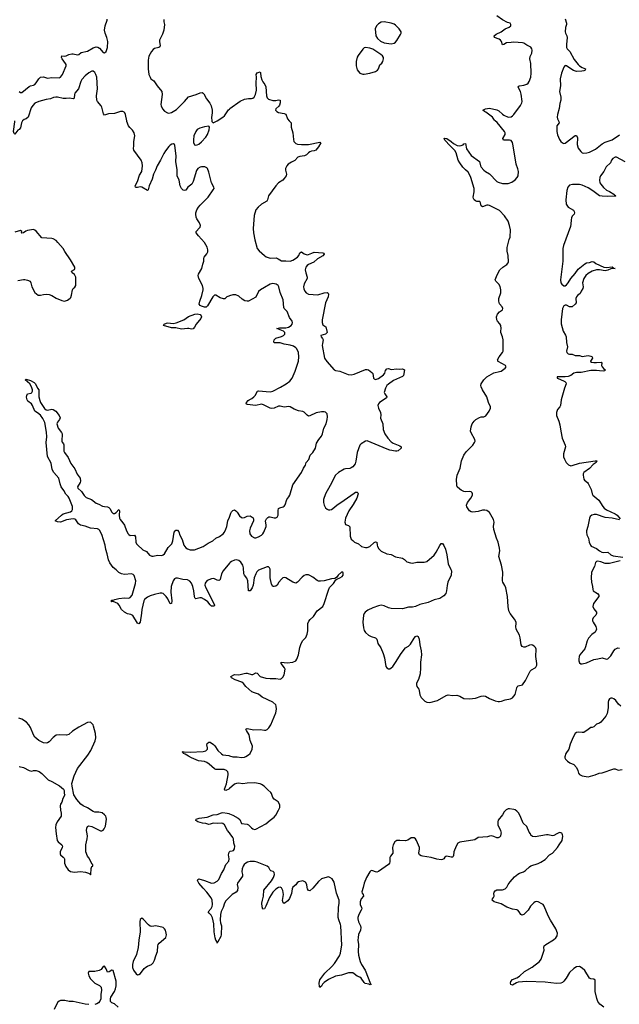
# Model space of a CAD drawing. Header units: inches. Extents: x 1246200 to 1417275, y 606399 to 671266.
# Tile 53 of 63: x 1387058 to 1395469, y 617612 to 631418. Entities that reach past the tile are written whole.
import ezdxf

# ---------------------------------------------------------------- set-up
doc = ezdxf.new("R2010")
doc.units = ezdxf.units.IN
doc.header["$MEASUREMENT"] = 0
for name, color, linetype in [('B3681', 7, 'Continuous'), ('B3682', 7, 'Continuous'), ('B3683', 7, 'Continuous'), ('B3691', 7, 'Continuous'), ('B3692', 7, 'Continuous'), ('B3693', 7, 'Continuous')]:
    doc.layers.add(name, color=color, linetype=linetype)

msp = doc.modelspace()

# ---------------------------------------------------------------- linework, layer by layer
at = {"layer": 'B3681', "color": 6}
for points, elevation in [([(1387572, 620000), (1387585, 619910), (1387596, 619890), (1387650, 619850), (1387660, 619830), (1387656, 619810), (1387627, 619750), (1387624, 619724), (1387629, 619709), (1387670, 619677), (1387681, 619661), (1387686, 619650), (1387685, 619590), (1387705, 619545), (1387736, 619496), (1387770, 619476), (1387826, 619466), (1387910, 619472), (1387983, 619463), (1388025, 619450), (1388040, 619440), (1388050, 619425), (1388054, 619430), (1388062, 619518), (1388070, 619542), (1388086, 619550), (1388086, 619570), (1388075, 619575), (1388030, 619665), (1388011, 619691), (1387988, 619750), (1387985, 619850), (1388005, 619930), (1388008, 619968), (1388003, 620000)], 800), ([(1390000, 619112), (1389950, 619062), (1389930, 619030), (1389912, 618970), (1389885, 618915), (1389877, 618870), (1389871, 618790), (1389874, 618754), (1389887, 618710), (1389884, 618590), (1389878, 618562), (1389836, 618490), (1389830, 618468), (1389826, 618486), (1389810, 618509), (1389802, 618542), (1389787, 618630), (1389780, 618740), (1389762, 618822), (1389744, 618864), (1389714, 618890), (1389702, 618910), (1389745, 618955), (1389758, 618982), (1389763, 619010), (1389757, 619070), (1389743, 619103), (1389684, 619184), (1389630, 619239), (1389572, 619310), (1389553, 619350), (1389557, 619363), (1389570, 619369), (1389650, 619348), (1389750, 619309), (1389787, 619313), (1389830, 619338), (1389850, 619363), (1389890, 619444), (1389924, 619496), (1389939, 619550), (1389950, 619570), (1389990, 619619), (1389997, 619650), (1389989, 619710), (1389995, 619745), (1390000, 619749)], 700), ([(1388439, 617570), (1388390, 617618), (1388350, 617633), (1388330, 617650), (1388330, 617690), (1388338, 617710), (1388388, 617790), (1388403, 617830), (1388411, 617871), (1388410, 617938), (1388370, 618084), (1388350, 618089), (1388313, 618067), (1388290, 618063), (1388273, 618110), (1388250, 618147), (1388230, 618140), (1388200, 618100), (1388175, 618085), (1388110, 618074), (1388029, 618071), (1388017, 618050), (1388028, 618010), (1388050, 617970), (1388110, 617909), (1388176, 617876), (1388199, 617850), (1388205, 617810), (1388197, 617750), (1388196, 617690), (1388184, 617656), (1388166, 617634), (1388142, 617619), (1388110, 617610)], 800), ([(1388030, 617609), (1387976, 617616), (1387810, 617652), (1387750, 617651), (1387690, 617664), (1387630, 617663), (1387610, 617656), (1387590, 617636), (1387542, 617538)], 800)]:
    msp.add_lwpolyline(points, dxfattribs=dict(at, elevation=elevation))
at = {"layer": 'B3681', "color": 6, "elevation": 800}
msp.add_lwpolyline([(1388770, 618819), (1388750, 618802), (1388742, 618770), (1388748, 618630), (1388730, 618510), (1388721, 618410), (1388695, 618310), (1388650, 618210), (1388640, 618170), (1388642, 618130), (1388655, 618090), (1388690, 618037), (1388710, 618027), (1388730, 618030), (1388754, 618046), (1388806, 618114), (1388827, 618133), (1388850, 618148), (1388908, 618172), (1388929, 618191), (1388950, 618230), (1388966, 618290), (1388993, 618350), (1388994, 618430), (1389001, 618450), (1389015, 618470), (1389106, 618550), (1389116, 618584), (1389114, 618610), (1389102, 618650), (1389090, 618671), (1389070, 618687), (1388970, 618711), (1388910, 618701), (1388890, 618707), (1388866, 618726), (1388790, 618806)], close=True, dxfattribs=at)
at = {"layer": 'B3682', "color": 6}
for points, elevation in [([(1387099, 630000), (1387082, 629970), (1387070, 629903), (1387050, 629880), (1387030, 629869), (1386990, 629813), (1386982, 629822), (1386973, 629850), (1386992, 629988), (1386989, 630000)], 700), ([(1390000, 627544), (1389990, 627541), (1389963, 627530), (1389934, 627506), (1389916, 627504), (1389870, 627516), (1389810, 627555), (1389790, 627554), (1389767, 627533), (1389694, 627406), (1389672, 627388), (1389650, 627386), (1389610, 627400), (1389590, 627410), (1389577, 627430), (1389583, 627470), (1389615, 627550), (1389633, 627630), (1389634, 627650), (1389622, 627690), (1389569, 627790), (1389562, 627830), (1389568, 627852), (1389614, 627930), (1389627, 627990), (1389642, 628030), (1389639, 628070), (1389644, 628090), (1389684, 628136), (1389695, 628165), (1389699, 628190), (1389688, 628230), (1389650, 628294), (1389565, 628385), (1389534, 628430), (1389532, 628450), (1389582, 628498), (1389590, 628510), (1389593, 628530), (1389580, 628570), (1389544, 628624), (1389533, 628650), (1389529, 628689), (1389531, 628710), (1389542, 628750), (1389566, 628790), (1389590, 628819), (1389666, 628890), (1389703, 628930), (1389774, 629030), (1389784, 629050), (1389783, 629070), (1389747, 629130), (1389710, 629280), (1389691, 629331), (1389681, 629341), (1389654, 629354), (1389610, 629357), (1389590, 629352), (1389555, 629330), (1389537, 629303), (1389493, 629147), (1389474, 629110), (1389417, 629070), (1389390, 629029), (1389370, 629021), (1389350, 629028), (1389330, 629049), (1389310, 629090), (1389293, 629170), (1389268, 629230), (1389267, 629313), (1389250, 629430), (1389251, 629510), (1389234, 629654), (1389228, 629668), (1389216, 629676), (1389194, 629674), (1389170, 629660), (1389150, 629640), (1389102, 629578), (1389079, 629541), (1389034, 629450), (1388987, 629370), (1388965, 629310), (1388936, 629250), (1388916, 629184), (1388873, 629087), (1388860, 629030), (1388850, 629024), (1388770, 629068), (1388750, 629073), (1388710, 629063), (1388690, 629064), (1388683, 629070), (1388679, 629090), (1388712, 629148), (1388741, 629239), (1388771, 629290), (1388781, 629370), (1388776, 629410), (1388760, 629450), (1388660, 629590), (1388655, 629610), (1388661, 629650), (1388659, 629710), (1388672, 629790), (1388666, 629830), (1388641, 629870), (1388604, 629904), (1388583, 629930), (1388561, 629990), (1388559, 630000)], 700), ([(1389752, 630000), (1389752, 629992), (1389770, 629973), (1389790, 629979), (1389826, 630000)], 700), ([(1387030, 627760), (1387110, 627776), (1387130, 627776), (1387170, 627766), (1387204, 627750), (1387215, 627730), (1387230, 627670), (1387270, 627591), (1387317, 627557), (1387330, 627553), (1387350, 627554), (1387390, 627565), (1387429, 627569), (1387470, 627565), (1387511, 627551), (1387570, 627513), (1387650, 627482), (1387687, 627473), (1387730, 627487), (1387767, 627513), (1387776, 627524), (1387787, 627553), (1387799, 627630), (1387810, 627650), (1387832, 627668), (1387847, 627693), (1387846, 627810), (1387826, 627846), (1387796, 627870), (1387783, 627890), (1387825, 627915), (1387834, 627930), (1387830, 627950), (1387773, 628053), (1387690, 628166), (1387666, 628210), (1387595, 628295), (1387570, 628320), (1387530, 628345), (1387510, 628352), (1387370, 628361), (1387290, 628454), (1387270, 628469), (1387250, 628475), (1387170, 628464), (1387146, 628454), (1387110, 628430), (1387090, 628425), (1387085, 628430), (1387087, 628450), (1387070, 628464), (1386990, 628440)], 800), ([(1390000, 623796), (1389914, 623690), (1389890, 623650), (1389872, 623568), (1389863, 623557), (1389850, 623553), (1389830, 623558), (1389790, 623578), (1389770, 623581), (1389750, 623577), (1389690, 623553), (1389670, 623533), (1389662, 623518), (1389657, 623490), (1389668, 623450), (1389750, 623297), (1389789, 623210), (1389785, 623195), (1389750, 623196), (1389730, 623213), (1389697, 623257), (1389651, 623290), (1389610, 623310), (1389587, 623313), (1389530, 623298), (1389515, 623310), (1389509, 623329), (1389503, 623410), (1389488, 623470), (1389470, 623516), (1389446, 623546), (1389410, 623563), (1389349, 623569), (1389272, 623588), (1389250, 623586), (1389230, 623576), (1389209, 623550), (1389183, 623470), (1389177, 623390), (1389191, 623270), (1389186, 623234), (1389170, 623226), (1389137, 623297), (1389112, 623332), (1389070, 623370), (1389050, 623376), (1389030, 623376), (1388950, 623358), (1388890, 623339), (1388850, 623320), (1388811, 623290), (1388800, 623270), (1388770, 623150), (1388766, 623094), (1388746, 622970), (1388730, 622946), (1388710, 622954), (1388644, 623064), (1388618, 623078), (1388570, 623088), (1388530, 623109), (1388487, 623150), (1388455, 623210), (1388434, 623234), (1388370, 623260), (1388350, 623253), (1388335, 623270), (1388350, 623279), (1388370, 623279), (1388394, 623290), (1388450, 623302), (1388530, 623312), (1388590, 623307), (1388610, 623317), (1388634, 623350), (1388682, 623510), (1388689, 623550), (1388665, 623625), (1388650, 623640), (1388626, 623646), (1388530, 623639), (1388486, 623646), (1388450, 623665), (1388410, 623706), (1388370, 623736), (1388324, 623804), (1388304, 623844), (1388287, 623930), (1388268, 623988), (1388258, 624050), (1388210, 624201), (1388180, 624260), (1388170, 624271), (1388150, 624279), (1388050, 624288), (1387977, 624317), (1387909, 624329), (1387881, 624350), (1387845, 624405), (1387830, 624415), (1387810, 624420), (1387714, 624406), (1387630, 624374), (1387590, 624378), (1387554, 624390), (1387644, 624470), (1387670, 624487), (1387770, 624519), (1387789, 624530), (1387799, 624550), (1387799, 624590), (1387751, 624711), (1387740, 624730), (1387707, 624767), (1387678, 624818), (1387642, 624870), (1387626, 624910), (1387605, 624990), (1387539, 625070), (1387516, 625110), (1387498, 625198), (1387450, 625293), (1387431, 625490), (1387437, 625570), (1387436, 625636), (1387409, 625769), (1387384, 625824), (1387350, 625873), (1387310, 625907), (1387270, 625929), (1387238, 626010), (1387226, 626030), (1387174, 626070), (1387162, 626090), (1387154, 626126), (1387157, 626150), (1387170, 626170), (1387217, 626183), (1387230, 626191), (1387236, 626210), (1387236, 626230), (1387222, 626270), (1387200, 626310), (1387133, 626370), (1387150, 626376), (1387210, 626360), (1387263, 626330), (1387282, 626310), (1387308, 626250), (1387328, 626228), (1387329, 626130), (1387340, 626080), (1387352, 626050), (1387406, 625966), (1387430, 625949), (1387450, 625944), (1387510, 625956), (1387530, 625953), (1387564, 625930), (1387614, 625870), (1387624, 625836), (1387619, 625810), (1387587, 625773), (1387579, 625750), (1387600, 625690), (1387645, 625630), (1387653, 625610), (1387648, 625510), (1387654, 625494), (1387675, 625470), (1387679, 625459), (1387678, 625370), (1387685, 625350), (1387740, 625280), (1387775, 625195), (1387830, 625120), (1387865, 625045), (1387908, 624988), (1387912, 624948), (1387906, 624930), (1387868, 624870), (1387872, 624850), (1387924, 624804), (1387964, 624744), (1387990, 624718), (1388064, 624690), (1388130, 624637), (1388170, 624627), (1388218, 624598), (1388250, 624590), (1388290, 624588), (1388310, 624580), (1388324, 624564), (1388350, 624514), (1388370, 624496), (1388390, 624496), (1388411, 624509), (1388451, 624551), (1388458, 624530), (1388453, 624470), (1388457, 624430), (1388468, 624408), (1388505, 624365), (1388527, 624330), (1388558, 624250), (1388581, 624210), (1388590, 624198), (1388610, 624187), (1388670, 624190), (1388685, 624165), (1388689, 624090), (1388697, 624070), (1388710, 624054), (1388785, 623985), (1388839, 623959), (1388878, 623910), (1388910, 623894), (1388930, 623894), (1388990, 623909), (1389050, 623906), (1389070, 623913), (1389090, 623930), (1389141, 624019), (1389191, 624070), (1389205, 624110), (1389226, 624230), (1389250, 624261), (1389270, 624259), (1389290, 624235), (1389306, 624190), (1389337, 624130), (1389363, 624050), (1389390, 624012), (1389410, 623997), (1389450, 623984), (1389510, 623985), (1389632, 624030), (1389702, 624078), (1389768, 624112), (1389810, 624149), (1389863, 624170), (1389912, 624210), (1389930, 624234), (1389950, 624273), (1389963, 624310), (1389980, 624390), (1390000, 624442)], 700), ([(1388003, 620000), (1387996, 620050), (1387999, 620081), (1388010, 620103), (1388030, 620113), (1388070, 620104), (1388190, 620045), (1388210, 620044), (1388228, 620052), (1388245, 620070), (1388264, 620110), (1388277, 620210), (1388273, 620230), (1388266, 620250), (1388250, 620269), (1388215, 620295), (1388170, 620308), (1388110, 620307), (1388090, 620314), (1388010, 620366), (1387950, 620394), (1387918, 620418), (1387862, 620482), (1387819, 620550), (1387794, 620670), (1387792, 620708), (1387823, 620817), (1387870, 620916), (1388014, 621106), (1388054, 621170), (1388115, 621305), (1388124, 621350), (1388122, 621410), (1388094, 621514), (1388087, 621530), (1388050, 621567), (1388010, 621564), (1387890, 621500), (1387800, 621440), (1387746, 621394), (1387714, 621386), (1387610, 621391), (1387570, 621384), (1387530, 621354), (1387470, 621294), (1387450, 621280), (1387430, 621274), (1387390, 621279), (1387327, 621310), (1387270, 621358), (1387250, 621390), (1387210, 621493), (1387187, 621530), (1387152, 621570), (1387090, 621610), (1387045, 621625)], 800), ([(1390000, 620637), (1389990, 620628), (1389951, 620611), (1389936, 620616), (1389933, 620630), (1389958, 620702), (1389983, 620830), (1389983, 620850), (1389977, 620870), (1389961, 620890), (1389925, 620905), (1389810, 620906), (1389790, 620912), (1389718, 620978), (1389682, 621002), (1389650, 621015), (1389568, 621028), (1389468, 621070), (1389426, 621090), (1389381, 621121), (1389356, 621130), (1389347, 621147), (1389339, 621150), (1389367, 621153), (1389449, 621149), (1389630, 621158), (1389670, 621166), (1389692, 621190), (1389693, 621210), (1389683, 621250), (1389687, 621270), (1389710, 621288), (1389730, 621286), (1389776, 621256), (1389796, 621236), (1389838, 621170), (1389890, 621122), (1389910, 621110), (1389990, 621099), (1390000, 621096)], 700), ([(1387050, 620948), (1387110, 620930), (1387190, 620888), (1387230, 620882), (1387250, 620892), (1387289, 620891), (1387330, 620876), (1387371, 620850), (1387460, 620760), (1387510, 620736), (1387615, 620675), (1387671, 620630), (1387681, 620610), (1387682, 620570), (1387691, 620550), (1387663, 620497), (1387650, 620448), (1387630, 620418), (1387625, 620395), (1387630, 620332), (1387640, 620290), (1387638, 620250), (1387585, 620170), (1387567, 620130), (1387559, 620090), (1387572, 620000)], 800), ([(1390000, 620016), (1389975, 620050), (1389930, 620130), (1389910, 620147), (1389890, 620151), (1389827, 620147), (1389770, 620154), (1389730, 620137), (1389710, 620134), (1389670, 620145), (1389624, 620150), (1389557, 620170), (1389529, 620190), (1389533, 620210), (1389578, 620222), (1389690, 620236), (1389770, 620267), (1389830, 620273), (1389890, 620297), (1389910, 620299), (1389970, 620290), (1389990, 620287), (1390000, 620283)], 700)]:
    msp.add_lwpolyline(points, dxfattribs=dict(at, elevation=elevation))
at = {"layer": 'B3682', "color": 6, "elevation": 700}
for points in [[(1389710, 629926), (1389650, 629917), (1389584, 629896), (1389550, 629876), (1389528, 629850), (1389503, 629790), (1389495, 629735), (1389495, 629695), (1389510, 629665), (1389530, 629659), (1389550, 629664), (1389570, 629673), (1389610, 629704), (1389670, 629770), (1389692, 629810), (1389715, 629875), (1389721, 629910)], [(1389470, 627078), (1389430, 627090), (1389410, 627090), (1389330, 627078), (1389250, 627095), (1389190, 627098), (1389074, 627130), (1389085, 627150), (1389116, 627164), (1389134, 627166), (1389210, 627157), (1389254, 627166), (1389360, 627210), (1389425, 627255), (1389513, 627287), (1389550, 627293), (1389590, 627283), (1389606, 627266), (1389608, 627250), (1389599, 627230), (1389534, 627150), (1389510, 627106), (1389490, 627085)]]:
    msp.add_lwpolyline(points, close=True, dxfattribs=at)
at = {"layer": 'B3683', "color": 6, "elevation": 700}
for points in [[(1387051, 630411), (1387070, 630396), (1387090, 630399), (1387190, 630483), (1387210, 630492), (1387250, 630499), (1387270, 630511), (1387290, 630531), (1387325, 630590), (1387350, 630610), (1387390, 630615), (1387450, 630596), (1387511, 630609), (1387610, 630602), (1387630, 630613), (1387659, 630650), (1387708, 630770), (1387709, 630790), (1387703, 630803), (1387655, 630870), (1387646, 630890), (1387650, 630910), (1387688, 630908), (1387710, 630912), (1387749, 630931), (1387790, 630941), (1387810, 630941), (1387870, 630927), (1387887, 630930), (1387921, 630959), (1388010, 630978), (1388090, 631022), (1388130, 631037), (1388154, 631034), (1388180, 631020), (1388230, 630958), (1388250, 630952), (1388271, 630970), (1388290, 631028), (1388293, 631110), (1388282, 631170), (1388255, 631230), (1388250, 631270), (1388257, 631330), (1388284, 631410), (1388286, 631426)], [(1389078, 631422), (1389081, 631390), (1389091, 631350), (1389080, 631270), (1389063, 631217), (1389020, 631130), (1389018, 631110), (1389027, 631050), (1389022, 631038), (1389010, 631026), (1388950, 631013), (1388930, 631000), (1388905, 630970), (1388870, 630907), (1388862, 630850), (1388860, 630730), (1388871, 630651), (1388887, 630610), (1388899, 630590), (1388941, 630561), (1388986, 630490), (1389053, 630413), (1389057, 630370), (1389038, 630230), (1389042, 630210), (1389062, 630170), (1389090, 630136), (1389130, 630112), (1389150, 630106), (1389190, 630115), (1389259, 630161), (1389370, 630271), (1389426, 630334), (1389532, 630368), (1389590, 630393), (1389616, 630396), (1389630, 630390), (1389639, 630379), (1389678, 630310), (1389726, 630246), (1389745, 630210), (1389760, 630150), (1389759, 630110), (1389748, 630048), (1389752, 630000)], [(1388559, 630000), (1388541, 630090), (1388532, 630112), (1388522, 630122), (1388507, 630130), (1388470, 630130), (1388390, 630101), (1388304, 630096), (1388250, 630080), (1388236, 630096), (1388210, 630190), (1388200, 630210), (1388150, 630270), (1388141, 630290), (1388135, 630350), (1388148, 630450), (1388139, 630610), (1388126, 630650), (1388110, 630677), (1388090, 630696), (1388070, 630696), (1388027, 630673), (1387976, 630630), (1387930, 630579), (1387915, 630550), (1387885, 630450), (1387833, 630387), (1387826, 630370), (1387821, 630319), (1387813, 630307), (1387750, 630316), (1387710, 630312), (1387670, 630315), (1387590, 630333), (1387567, 630333), (1387534, 630326), (1387490, 630307), (1387430, 630298), (1387328, 630270), (1387270, 630246), (1387243, 630217), (1387220, 630180), (1387176, 630050), (1387151, 630030), (1387122, 630018), (1387099, 630001), (1387099, 630000)], [(1389826, 630000), (1389910, 630049), (1389932, 630070), (1389988, 630152), (1390000, 630165)]]:
    msp.add_lwpolyline(points, dxfattribs=at)
at = {"layer": 'B3691', "color": 6, "elevation": 700}
for points in [[(1393808, 620000), (1393802, 619970), (1393790, 619955), (1393770, 619944), (1393750, 619944), (1393710, 619967), (1393670, 619974), (1393649, 619971), (1393621, 619959), (1393491, 619949), (1393443, 619917), (1393230, 619885), (1393204, 619870), (1393179, 619830), (1393150, 619750), (1393143, 619697), (1393137, 619683), (1393130, 619677), (1393110, 619674), (1393050, 619687), (1393036, 619684), (1393024, 619676), (1393007, 619650), (1392990, 619640), (1392970, 619639), (1392910, 619649), (1392830, 619670), (1392710, 619690), (1392690, 619695), (1392668, 619708), (1392659, 619730), (1392667, 619790), (1392665, 619810), (1392625, 619910), (1392611, 619931), (1392590, 619944), (1392570, 619948), (1392550, 619944), (1392505, 619915), (1392470, 619903), (1392390, 619910), (1392350, 619908), (1392322, 619890), (1392298, 619850), (1392288, 619810), (1392293, 619750), (1392291, 619730), (1392261, 619690), (1392252, 619670), (1392252, 619610), (1392246, 619590), (1392231, 619570), (1392090, 619474), (1392070, 619466), (1392050, 619467), (1392010, 619483), (1391990, 619486), (1391970, 619471), (1391923, 619390), (1391888, 619310), (1391878, 619250), (1391859, 619190), (1391862, 619170), (1391875, 619150), (1391879, 619130), (1391848, 619090), (1391835, 619050), (1391836, 619010), (1391852, 618970), (1391856, 618950), (1391850, 618930), (1391816, 618870), (1391802, 618830), (1391800, 618810), (1391809, 618770), (1391841, 618710), (1391845, 618690), (1391837, 618650), (1391812, 618590), (1391805, 618550), (1391803, 618510), (1391809, 618450), (1391804, 618350), (1391810, 618302), (1391834, 618210), (1391854, 618170), (1391906, 618090), (1391979, 617899), (1391990, 617889), (1391975, 617885), (1391956, 617896), (1391905, 617905), (1391890, 617917), (1391850, 617977), (1391830, 617991), (1391790, 618004), (1391750, 618041), (1391730, 618053), (1391670, 618053), (1391570, 618022), (1391490, 618007), (1391390, 617958), (1391330, 617917), (1391306, 617894), (1391290, 617864), (1391273, 617850), (1391269, 617849), (1391262, 617862), (1391259, 617910), (1391270, 617957), (1391338, 618050), (1391436, 618144), (1391474, 618186), (1391542, 618290), (1391560, 618330), (1391567, 618390), (1391579, 618441), (1391564, 618710), (1391560, 618730), (1391534, 618794), (1391527, 618830), (1391531, 618970), (1391541, 619030), (1391539, 619070), (1391500, 619170), (1391470, 619324), (1391440, 619370), (1391410, 619392), (1391390, 619397), (1391370, 619395), (1391290, 619373), (1391250, 619335), (1391170, 619242), (1391130, 619205), (1391110, 619209), (1391097, 619230), (1391090, 619250), (1391085, 619290), (1391065, 619325), (1391030, 619341), (1390968, 619330), (1390950, 619315), (1390930, 619286), (1390890, 619255), (1390880, 619230), (1390873, 619167), (1390843, 619097), (1390818, 619062), (1390770, 619025), (1390753, 619033), (1390746, 619066), (1390757, 619150), (1390749, 619209), (1390730, 619247), (1390710, 619254), (1390690, 619249), (1390650, 619226), (1390610, 619184), (1390564, 619110), (1390510, 618986), (1390490, 618951), (1390470, 618944), (1390458, 618978), (1390457, 619030), (1390462, 619070), (1390478, 619130), (1390483, 619210), (1390590, 619345), (1390617, 619390), (1390632, 619430), (1390630, 619462), (1390614, 619474), (1390583, 619483), (1390573, 619493), (1390553, 619530), (1390530, 619550), (1390390, 619606), (1390350, 619612), (1390290, 619612), (1390255, 619605), (1390230, 619593), (1390207, 619573), (1390191, 619550), (1390177, 619510), (1390174, 619470), (1390183, 619430), (1390182, 619410), (1390113, 619310), (1390111, 619290), (1390120, 619250), (1390114, 619206), (1390095, 619185), (1390038, 619150), (1390000, 619112)], [(1390000, 619749), (1390010, 619758), (1390038, 619762), (1390056, 619770), (1390071, 619790), (1390075, 619830), (1390061, 619870), (1390057, 619930), (1390049, 619950), (1390012, 620000)], [(1395250, 617570), (1395195, 617615), (1395170, 617650), (1395154, 617694), (1395131, 617790), (1395130, 617950), (1395110, 617965), (1395070, 617968), (1395050, 617977), (1394985, 618085), (1394950, 618120), (1394910, 618144), (1394870, 618139), (1394830, 618114), (1394770, 618056), (1394722, 617978), (1394690, 617936), (1394670, 617917), (1394650, 617909), (1394590, 617905), (1394430, 617922), (1394170, 617930), (1394050, 617920), (1394027, 617913), (1393970, 617881), (1393949, 617889), (1393943, 617910), (1393947, 617930), (1393970, 617959), (1394030, 617981), (1394070, 618004), (1394139, 618070), (1394247, 618133), (1394350, 618210), (1394373, 618247), (1394417, 618370), (1394410, 618410), (1394417, 618430), (1394440, 618450), (1394545, 618515), (1394578, 618542), (1394599, 618570), (1394604, 618610), (1394580, 618670), (1394503, 618790), (1394470, 618850), (1394415, 618990), (1394399, 619010), (1394382, 619022), (1394330, 619050), (1394310, 619054), (1394290, 619049), (1394270, 619036), (1394225, 618990), (1394190, 618933), (1394150, 618888), (1394130, 618870), (1394104, 618864), (1394089, 618870), (1394065, 618910), (1394046, 618930), (1394030, 618938), (1393970, 618945), (1393890, 618974), (1393810, 619021), (1393715, 619050), (1393687, 619070), (1393690, 619090), (1393706, 619110), (1393713, 619130), (1393711, 619170), (1393715, 619185), (1393730, 619203), (1393750, 619215), (1393830, 619219), (1393870, 619232), (1393890, 619253), (1393908, 619290), (1393937, 619330), (1394001, 619399), (1394044, 619436), (1394069, 619451), (1394124, 619470), (1394154, 619486), (1394210, 619541), (1394230, 619554), (1394330, 619585), (1394370, 619604), (1394430, 619643), (1394490, 619709), (1394530, 619730), (1394601, 619810), (1394624, 619850), (1394667, 619910), (1394676, 619970), (1394674, 619990), (1394667, 620000)], [(1394593, 620000), (1394550, 619977), (1394530, 619975), (1394470, 619988), (1394450, 619988), (1394290, 619958), (1394250, 619967), (1394230, 619985), (1394221, 620000)]]:
    msp.add_lwpolyline(points, dxfattribs=at)
at = {"layer": 'B3692', "color": 6, "elevation": 700}
for points in [[(1390840, 630000), (1390865, 629970), (1390865, 629910), (1390889, 629830), (1390897, 629737), (1390905, 629710), (1390916, 629696), (1390930, 629684), (1390953, 629673), (1391010, 629666), (1391110, 629669), (1391270, 629701), (1391278, 629698), (1391281, 629690), (1391250, 629635), (1391210, 629587), (1391190, 629577), (1391150, 629574), (1391130, 629566), (1391109, 629551), (1391079, 629521), (1391053, 629507), (1390990, 629499), (1390959, 629490), (1390917, 629443), (1390870, 629422), (1390823, 629390), (1390806, 629370), (1390789, 629330), (1390788, 629308), (1390799, 629250), (1390794, 629230), (1390769, 629190), (1390749, 629170), (1390689, 629131), (1390651, 629090), (1390547, 628950), (1390536, 628890), (1390526, 628874), (1390450, 628832), (1390403, 628790), (1390371, 628750), (1390349, 628671), (1390334, 628490), (1390339, 628430), (1390357, 628330), (1390388, 628210), (1390416, 628176), (1390490, 628110), (1390514, 628094), (1390570, 628076), (1390658, 628078), (1390686, 628066), (1390730, 628039), (1390750, 628035), (1390790, 628038), (1390850, 628034), (1390890, 628048), (1390954, 628090), (1390972, 628110), (1390990, 628147), (1391010, 628163), (1391050, 628133), (1391090, 628121), (1391110, 628124), (1391154, 628146), (1391190, 628157), (1391310, 628150), (1391323, 628143), (1391328, 628130), (1391310, 628109), (1391237, 628063), (1391183, 628017), (1391110, 627987), (1391090, 627972), (1391072, 627950), (1391062, 627910), (1391070, 627870), (1391090, 627810), (1391090, 627790), (1391050, 627716), (1391041, 627670), (1391045, 627645), (1391059, 627610), (1391075, 627590), (1391110, 627570), (1391241, 627559), (1391330, 627587), (1391370, 627592), (1391383, 627584), (1391389, 627570), (1391384, 627530), (1391350, 627450), (1391302, 627210), (1391299, 627170), (1391310, 627141), (1391352, 627112), (1391372, 627030), (1391350, 627010), (1391281, 626990), (1391286, 626970), (1391307, 626950), (1391315, 626930), (1391304, 626876), (1391303, 626850), (1391332, 626670), (1391365, 626625), (1391470, 626510), (1391490, 626501), (1391550, 626489), (1391664, 626444), (1391710, 626438), (1391750, 626447), (1391910, 626511), (1391930, 626514), (1391950, 626510), (1391999, 626470), (1392010, 626456), (1392023, 626390), (1392030, 626382), (1392050, 626374), (1392090, 626388), (1392162, 626438), (1392178, 626462), (1392190, 626498), (1392210, 626524), (1392230, 626526), (1392271, 626511), (1392350, 626521), (1392390, 626518), (1392430, 626521), (1392455, 626510), (1392443, 626430), (1392430, 626414), (1392302, 626358), (1392230, 626307), (1392210, 626287), (1392189, 626250), (1392172, 626190), (1392180, 626170), (1392207, 626130), (1392202, 626118), (1392198, 626110), (1392104, 626050), (1392089, 626030), (1392084, 626010), (1392091, 625970), (1392120, 625910), (1392123, 625877), (1392121, 625830), (1392153, 625750), (1392157, 625670), (1392179, 625610), (1392222, 625550), (1392270, 625498), (1392299, 625479), (1392390, 625444), (1392410, 625430), (1392409, 625410), (1392367, 625373), (1392350, 625366), (1392330, 625366), (1392250, 625383), (1392215, 625395), (1391930, 625512), (1391910, 625508), (1391848, 625472), (1391830, 625450), (1391792, 625350), (1391773, 625227), (1391763, 625190), (1391730, 625150), (1391710, 625134), (1391690, 625127), (1391630, 625122), (1391610, 625115), (1391530, 625067), (1391490, 625032), (1391414, 624886), (1391347, 624770), (1391319, 624690), (1391319, 624650), (1391330, 624613), (1391350, 624575), (1391370, 624556), (1391390, 624546), (1391410, 624543), (1391430, 624549), (1391450, 624563), (1391507, 624613), (1391610, 624680), (1391750, 624780), (1391770, 624791), (1391792, 624792), (1391802, 624782), (1391805, 624770), (1391787, 624710), (1391738, 624622), (1391674, 624530), (1391630, 624430), (1391620, 624370), (1391630, 624340), (1391670, 624326), (1391687, 624307), (1391695, 624175), (1391710, 624132), (1391730, 624113), (1391754, 624094), (1391810, 624070), (1391852, 624032), (1391910, 624017), (1391930, 624018), (1391970, 624033), (1392030, 624085), (1392050, 624095), (1392070, 624090), (1392072, 624050), (1392078, 624030), (1392098, 623998), (1392130, 623965), (1392210, 623927), (1392270, 623917), (1392330, 623888), (1392426, 623866), (1392456, 623850), (1392490, 623818), (1392540, 623800), (1392570, 623797), (1392630, 623811), (1392732, 623812), (1392770, 623819), (1392873, 623910), (1392902, 623950), (1392950, 624044), (1392970, 624071), (1392990, 624071), (1393010, 624046), (1393033, 623993), (1393052, 623912), (1393069, 623790), (1393108, 623710), (1393113, 623690), (1393112, 623630), (1393064, 623530), (1393054, 623486), (1393047, 623410), (1393035, 623370), (1393010, 623339), (1392950, 623304), (1392870, 623284), (1392790, 623246), (1392670, 623216), (1392610, 623189), (1392570, 623182), (1392510, 623182), (1392430, 623158), (1392270, 623160), (1392230, 623170), (1392170, 623198), (1392130, 623208), (1392090, 623200), (1392010, 623172), (1391941, 623139), (1391903, 623110), (1391888, 623090), (1391881, 623070), (1391873, 622970), (1391882, 622890), (1391892, 622852), (1391910, 622826), (1391950, 622788), (1391988, 622770), (1392050, 622752), (1392069, 622730), (1392084, 622670), (1392124, 622610), (1392158, 622530), (1392175, 622470), (1392195, 622350), (1392209, 622329), (1392230, 622317), (1392250, 622317), (1392270, 622328), (1392290, 622348), (1392330, 622403), (1392407, 622533), (1392470, 622609), (1392510, 622635), (1392538, 622662), (1392590, 622745), (1392610, 622769), (1392630, 622777), (1392648, 622768), (1392660, 622730), (1392670, 622650), (1392690, 622570), (1392694, 622514), (1392679, 622410), (1392681, 622330), (1392674, 622246), (1392654, 622166), (1392626, 622114), (1392622, 622090), (1392628, 622068), (1392655, 622030), (1392663, 622010), (1392673, 621950), (1392690, 621914), (1392743, 621863), (1392767, 621847), (1392810, 621845), (1392920, 621870), (1393039, 621941), (1393070, 621952), (1393130, 621943), (1393190, 621946), (1393230, 621932), (1393290, 621901), (1393370, 621895), (1393450, 621903), (1393530, 621933), (1393570, 621939), (1393594, 621934), (1393650, 621900), (1393730, 621868), (1393770, 621857), (1393790, 621857), (1393818, 621862), (1393870, 621881), (1393945, 621895), (1393973, 621907), (1394010, 621954), (1394030, 622050), (1394037, 622063), (1394050, 622076), (1394110, 622093), (1394153, 622150), (1394217, 622283), (1394238, 622302), (1394290, 622329), (1394299, 622341), (1394310, 622366), (1394313, 622390), (1394299, 622490), (1394302, 622590), (1394293, 622613), (1394274, 622634), (1394250, 622648), (1394232, 622652), (1394210, 622647), (1394150, 622618), (1394130, 622618), (1394107, 622630), (1394094, 622654), (1394080, 622750), (1394068, 622788), (1394024, 622870), (1394019, 622910), (1394023, 622950), (1394020, 622970), (1393998, 623010), (1393937, 623090), (1393920, 623130), (1393908, 623192), (1393900, 623330), (1393877, 623450), (1393865, 623485), (1393837, 623530), (1393831, 623550), (1393835, 623670), (1393815, 623770), (1393781, 623890), (1393791, 623970), (1393790, 624010), (1393772, 624090), (1393746, 624150), (1393707, 624270), (1393705, 624310), (1393715, 624370), (1393704, 624410), (1393646, 624506), (1393610, 624535), (1393582, 624542), (1393550, 624541), (1393490, 624523), (1393413, 624513), (1393390, 624517), (1393367, 624530), (1393330, 624589), (1393326, 624610), (1393338, 624650), (1393387, 624710), (1393409, 624749), (1393409, 624770), (1393405, 624785), (1393390, 624799), (1393370, 624804), (1393310, 624799), (1393290, 624804), (1393250, 624820), (1393230, 624833), (1393197, 624870), (1393190, 624889), (1393186, 624970), (1393194, 625030), (1393238, 625130), (1393254, 625230), (1393287, 625313), (1393320, 625360), (1393415, 625450), (1393440, 625490), (1393445, 625510), (1393442, 625530), (1393390, 625626), (1393384, 625650), (1393391, 625710), (1393406, 625750), (1393433, 625790), (1393458, 625810), (1393510, 625840), (1393530, 625847), (1393570, 625850), (1393595, 625865), (1393643, 625930), (1393661, 625970), (1393664, 625990), (1393636, 626050), (1393609, 626130), (1393548, 626228), (1393529, 626269), (1393528, 626290), (1393533, 626310), (1393570, 626370), (1393612, 626410), (1393710, 626468), (1393790, 626483), (1393810, 626490), (1393869, 626530), (1393883, 626550), (1393872, 626570), (1393770, 626625), (1393764, 626630), (1393763, 626643), (1393762, 626650), (1393783, 626690), (1393831, 626750), (1393841, 626770), (1393840, 626930), (1393832, 626970), (1393806, 627030), (1393805, 627050), (1393812, 627090), (1393807, 627130), (1393795, 627155), (1393761, 627190), (1393749, 627210), (1393747, 627250), (1393762, 627290), (1393790, 627320), (1393830, 627350), (1393834, 627370), (1393828, 627390), (1393790, 627435), (1393778, 627470), (1393779, 627510), (1393805, 627590), (1393805, 627630), (1393796, 627676), (1393780, 627710), (1393738, 627750), (1393730, 627770), (1393758, 627842), (1393793, 627910), (1393833, 627947), (1393890, 627986), (1393910, 628010), (1393915, 628025), (1393912, 628110), (1393898, 628170), (1393897, 628223), (1393924, 628336), (1393939, 628370), (1393942, 628470), (1393931, 628530), (1393910, 628595), (1393860, 628670), (1393790, 628743), (1393650, 628812), (1393630, 628817), (1393610, 628816), (1393550, 628794), (1393532, 628810), (1393524, 628850), (1393511, 628871), (1393470, 628868), (1393450, 628876), (1393435, 628890), (1393422, 628910), (1393420, 628930), (1393434, 629006), (1393433, 629050), (1393387, 629207), (1393370, 629249), (1393350, 629281), (1393310, 629311), (1393272, 629350), (1393231, 629410), (1393210, 629450), (1393180, 629550), (1393163, 629583), (1393096, 629650), (1393024, 629730), (1393012, 629750), (1393023, 629757), (1393050, 629750), (1393110, 629711), (1393142, 629682), (1393196, 629656), (1393230, 629650), (1393250, 629652), (1393277, 629663), (1393290, 629676), (1393310, 629680), (1393327, 629607), (1393393, 629513), (1393506, 629430), (1393522, 629370), (1393533, 629350), (1393568, 629310), (1393591, 629290), (1393650, 629256), (1393750, 629151), (1393770, 629138), (1393830, 629122), (1393910, 629121), (1393962, 629138), (1394010, 629172), (1394036, 629204), (1394049, 629230), (1394053, 629290), (1394047, 629327), (1394020, 629390), (1393981, 629650), (1393970, 629694), (1393950, 629722), (1393930, 629730), (1393844, 629730), (1393835, 629750), (1393870, 629810), (1393869, 629830), (1393857, 629850), (1393755, 629975), (1393729, 630000)], [(1394617, 630000), (1394623, 629990), (1394624, 629970), (1394594, 629930), (1394593, 629910), (1394595, 629850), (1394603, 629803), (1394630, 629738), (1394650, 629710), (1394670, 629689), (1394690, 629684), (1394710, 629687), (1394850, 629793), (1394870, 629795), (1394882, 629762), (1394878, 629670), (1394890, 629618), (1394928, 629568), (1394950, 629552), (1394970, 629548), (1395012, 629552), (1395050, 629562), (1395136, 629604), (1395230, 629679), (1395270, 629699), (1395370, 629733), (1395470, 629805)], [(1395550, 629425), (1395430, 629489), (1395410, 629490), (1395376, 629470), (1395360, 629450), (1395344, 629410), (1395286, 629354), (1395252, 629288), (1395205, 629230), (1395194, 629206), (1395189, 629170), (1395198, 629130), (1395208, 629110), (1395245, 629065), (1395288, 629028), (1395330, 629010), (1395393, 628970), (1395400, 628960), (1395418, 628950), (1395415, 628945), (1395310, 628937), (1395230, 628942), (1395190, 628949), (1395099, 629019), (1395030, 629062), (1394950, 629096), (1394910, 629105), (1394812, 629108), (1394770, 629097), (1394748, 629072), (1394735, 629025), (1394720, 628890), (1394725, 628830), (1394751, 628790), (1394825, 628745), (1394837, 628730), (1394840, 628710), (1394834, 628690), (1394810, 628664), (1394799, 628641), (1394793, 628610), (1394791, 628550), (1394784, 628516), (1394685, 628250), (1394679, 628210), (1394676, 628030), (1394646, 627770), (1394651, 627730), (1394661, 627710), (1394690, 627684), (1394710, 627684), (1394730, 627699), (1394754, 627730), (1394791, 627789), (1394850, 627861), (1394890, 627920), (1394984, 627996), (1395010, 628010), (1395050, 628015), (1395090, 628029), (1395110, 628022), (1395138, 627998), (1395250, 627947), (1395290, 627941), (1395371, 627951), (1395394, 627934), (1395410, 627930), (1395350, 627925), (1395310, 627905), (1395270, 627895), (1395190, 627909), (1395150, 627909), (1395089, 627891), (1395030, 627859), (1394998, 627830), (1394971, 627790), (1394955, 627730), (1394962, 627670), (1394956, 627650), (1394932, 627610), (1394921, 627579), (1394884, 627550), (1394868, 627530), (1394861, 627510), (1394863, 627450), (1394852, 627430), (1394810, 627394), (1394790, 627391), (1394770, 627394), (1394730, 627415), (1394710, 627416), (1394690, 627404), (1394674, 627370), (1394652, 627210), (1394652, 627152), (1394680, 627050), (1394714, 626994), (1394722, 626970), (1394728, 626890), (1394741, 626830), (1394730, 626770), (1394735, 626750), (1394753, 626733), (1394770, 626729), (1394810, 626729), (1394850, 626710), (1394910, 626708), (1394950, 626695), (1395030, 626709), (1395070, 626702), (1395089, 626690), (1395091, 626670), (1395063, 626630), (1395065, 626625), (1395077, 626617), (1395110, 626610), (1395150, 626609), (1395215, 626615), (1395223, 626603), (1395221, 626570), (1395229, 626549), (1395250, 626522), (1395270, 626510), (1395266, 626494), (1395249, 626491), (1395190, 626492), (1395150, 626499), (1395070, 626499), (1394933, 626473), (1394867, 626473), (1394830, 626461), (1394789, 626430), (1394750, 626416), (1394710, 626411), (1394598, 626410), (1394599, 626390), (1394637, 626377), (1394704, 626344), (1394717, 626330), (1394722, 626310), (1394698, 626250), (1394655, 626090), (1394646, 626010), (1394635, 625990), (1394602, 625950), (1394588, 625908), (1394590, 625870), (1394623, 625790), (1394637, 625737), (1394648, 625650), (1394669, 625550), (1394710, 625450), (1394712, 625428), (1394688, 625330), (1394687, 625290), (1394698, 625258), (1394724, 625210), (1394758, 625178), (1394790, 625163), (1394810, 625165), (1394910, 625198), (1395130, 625231), (1395154, 625230), (1395146, 625210), (1395101, 625179), (1395053, 625127), (1394972, 625070), (1394960, 625050), (1394960, 625030), (1394973, 624973), (1394981, 624961), (1395022, 624930), (1395034, 624914), (1395076, 624830), (1395088, 624770), (1395098, 624750), (1395180, 624680), (1395239, 624590), (1395257, 624570), (1395290, 624545), (1395410, 624490), (1395438, 624470), (1395481, 624421)], [(1390000, 624442), (1390022, 624498), (1390030, 624515), (1390050, 624538), (1390070, 624544), (1390090, 624532), (1390110, 624513), (1390143, 624463), (1390170, 624440), (1390190, 624434), (1390210, 624436), (1390250, 624456), (1390290, 624459), (1390331, 624431), (1390338, 624410), (1390336, 624390), (1390292, 624290), (1390284, 624250), (1390286, 624210), (1390310, 624177), (1390350, 624154), (1390370, 624151), (1390410, 624165), (1390450, 624191), (1390470, 624208), (1390485, 624230), (1390514, 624310), (1390516, 624330), (1390508, 624390), (1390520, 624420), (1390540, 624440), (1390554, 624446), (1390570, 624447), (1390630, 624433), (1390650, 624434), (1390670, 624443), (1390684, 624470), (1390683, 624537), (1390690, 624564), (1390707, 624573), (1390755, 624585), (1390770, 624598), (1390783, 624617), (1390805, 624690), (1390834, 624726), (1390847, 624753), (1390890, 624896), (1391011, 625070), (1391039, 625130), (1391067, 625170), (1391077, 625210), (1391112, 625250), (1391135, 625310), (1391170, 625347), (1391206, 625410), (1391222, 625478), (1391252, 625530), (1391290, 625579), (1391308, 625610), (1391326, 625690), (1391355, 625750), (1391370, 625810), (1391377, 625850), (1391372, 625890), (1391350, 625916), (1391330, 625921), (1391290, 625919), (1391216, 625904), (1391130, 625861), (1391110, 625859), (1391090, 625871), (1391050, 625916), (1391030, 625925), (1390970, 625934), (1390910, 625958), (1390850, 625990), (1390833, 625993), (1390770, 625983), (1390710, 626001), (1390690, 625999), (1390630, 625973), (1390590, 625965), (1390570, 625970), (1390479, 626019), (1390450, 626027), (1390370, 626007), (1390250, 626024), (1390235, 626030), (1390240, 626050), (1390261, 626079), (1390276, 626090), (1390314, 626106), (1390343, 626130), (1390360, 626150), (1390393, 626207), (1390410, 626214), (1390570, 626201), (1390610, 626210), (1390717, 626263), (1390797, 626310), (1390848, 626350), (1390879, 626390), (1390922, 626490), (1390967, 626630), (1390976, 626690), (1390971, 626750), (1390944, 626804), (1390930, 626818), (1390898, 626838), (1390852, 626852), (1390770, 626867), (1390710, 626885), (1390630, 626888), (1390623, 626903), (1390627, 626930), (1390649, 626951), (1390730, 626974), (1390759, 626990), (1390778, 627010), (1390776, 627030), (1390758, 627050), (1390664, 627090), (1390703, 627097), (1390790, 627097), (1390830, 627106), (1390868, 627130), (1390880, 627150), (1390885, 627170), (1390878, 627190), (1390841, 627241), (1390810, 627328), (1390770, 627370), (1390763, 627383), (1390752, 627490), (1390711, 627591), (1390693, 627673), (1390684, 627690), (1390654, 627710), (1390610, 627719), (1390571, 627711), (1390490, 627665), (1390436, 627630), (1390410, 627606), (1390370, 627526), (1390270, 627473), (1390250, 627470), (1390218, 627478), (1390181, 627501), (1390130, 627540), (1390090, 627560), (1390050, 627559), (1390000, 627544)], [(1395470, 624404), (1395370, 624430), (1395270, 624437), (1395150, 624482), (1395118, 624482), (1395082, 624470), (1395062, 624450), (1395049, 624430), (1395029, 624310), (1395009, 624251), (1395007, 624233), (1395014, 624194), (1395036, 624150), (1395047, 624090), (1395064, 624050), (1395076, 624036), (1395150, 624004), (1395190, 623970), (1395223, 623950), (1395250, 623946), (1395310, 623950), (1395350, 623916), (1395382, 623902), (1395517, 623883)], [(1390000, 621096), (1390050, 621083), (1390110, 621084), (1390170, 621074), (1390210, 621079), (1390230, 621086), (1390270, 621110), (1390290, 621128), (1390318, 621190), (1390322, 621230), (1390290, 621310), (1390275, 621390), (1390239, 621450), (1390232, 621470), (1390250, 621478), (1390341, 621461), (1390430, 621467), (1390490, 621458), (1390510, 621458), (1390530, 621467), (1390555, 621490), (1390581, 621530), (1390650, 621699), (1390662, 621750), (1390658, 621790), (1390650, 621810), (1390610, 621847), (1390458, 621918), (1390410, 621961), (1390350, 621977), (1390314, 621994), (1390230, 622066), (1390196, 622110), (1390173, 622130), (1390081, 622161), (1390031, 622190), (1390018, 622210), (1390070, 622235), (1390130, 622231), (1390208, 622252), (1390230, 622254), (1390250, 622253), (1390310, 622234), (1390330, 622238), (1390370, 622259), (1390390, 622257), (1390430, 622207), (1390510, 622183), (1390570, 622178), (1390650, 622180), (1390710, 622173), (1390730, 622181), (1390750, 622200), (1390766, 622230), (1390780, 622310), (1390774, 622330), (1390726, 622390), (1390728, 622410), (1390810, 622401), (1390890, 622410), (1390930, 622428), (1390947, 622450), (1390967, 622510), (1390987, 622613), (1391005, 622670), (1391028, 622712), (1391070, 622756), (1391090, 622803), (1391100, 622850), (1391102, 622950), (1391114, 622986), (1391131, 623009), (1391178, 623050), (1391230, 623130), (1391309, 623191), (1391330, 623230), (1391390, 623421), (1391406, 623454), (1391460, 623510), (1391495, 623565), (1391505, 623575), (1391550, 623590), (1391580, 623610), (1391594, 623630), (1391595, 623655), (1391590, 623670), (1391570, 623673), (1391526, 623630), (1391504, 623596), (1391479, 623581), (1391430, 623580), (1391330, 623550), (1391277, 623543), (1391250, 623545), (1391230, 623553), (1391170, 623601), (1391130, 623624), (1391108, 623632), (1391070, 623634), (1391050, 623626), (1391019, 623601), (1390956, 623530), (1390930, 623519), (1390890, 623529), (1390790, 623591), (1390770, 623598), (1390750, 623593), (1390730, 623574), (1390695, 623530), (1390670, 623490), (1390650, 623475), (1390630, 623468), (1390610, 623472), (1390590, 623502), (1390572, 623590), (1390570, 623712), (1390563, 623730), (1390550, 623745), (1390530, 623748), (1390410, 623697), (1390385, 623675), (1390370, 623649), (1390349, 623591), (1390332, 623488), (1390319, 623450), (1390290, 623408), (1390270, 623408), (1390259, 623550), (1390245, 623585), (1390210, 623630), (1390204, 623650), (1390199, 623730), (1390188, 623770), (1390162, 623810), (1390130, 623835), (1390097, 623843), (1390070, 623840), (1390030, 623823), (1390010, 623808), (1390000, 623796)], [(1395480, 623830), (1395330, 623795), (1395270, 623794), (1395210, 623818), (1395170, 623827), (1395150, 623822), (1395134, 623806), (1395120, 623750), (1395081, 623670), (1395073, 623590), (1395080, 623530), (1395095, 623470), (1395098, 623430), (1395104, 623410), (1395163, 623370), (1395184, 623350), (1395184, 623330), (1395105, 623230), (1395096, 623190), (1395110, 623155), (1395150, 623110), (1395151, 623090), (1395140, 623070), (1395101, 623030), (1395092, 623008), (1395092, 622990), (1395101, 622970), (1395139, 622910), (1395147, 622870), (1395142, 622850), (1395129, 622831), (1395083, 622797), (1395035, 622745), (1395019, 622710), (1394997, 622623), (1394985, 622595), (1394913, 622510), (1394904, 622490), (1394899, 622450), (1394900, 622430), (1394910, 622401), (1394928, 622388), (1394950, 622388), (1395010, 622401), (1395110, 622448), (1395170, 622455), (1395230, 622469), (1395290, 622451), (1395310, 622456), (1395350, 622499), (1395393, 622570), (1395411, 622590), (1395450, 622610), (1395470, 622605)], [(1395490, 621790), (1395459, 621819), (1395419, 621870), (1395390, 621895), (1395370, 621904), (1395350, 621906), (1395330, 621895), (1395317, 621870), (1395314, 621850), (1395314, 621770), (1395299, 621690), (1395278, 621650), (1395209, 621570), (1395190, 621556), (1395150, 621540), (1395110, 621502), (1395090, 621495), (1395070, 621494), (1395034, 621466), (1394970, 621425), (1394950, 621422), (1394890, 621428), (1394870, 621422), (1394850, 621408), (1394821, 621359), (1394782, 621258), (1394760, 621190), (1394721, 621130), (1394703, 621083), (1394704, 621070), (1394715, 621050), (1394742, 621022), (1394776, 620996), (1394830, 620972), (1394870, 620931), (1394889, 620890), (1394895, 620855), (1394912, 620832), (1394950, 620815), (1395030, 620802), (1395130, 620828), (1395187, 620853), (1395230, 620859), (1395390, 620915), (1395410, 620912), (1395455, 620895), (1395510, 620905)], [(1390000, 620283), (1390050, 620263), (1390124, 620224), (1390145, 620205), (1390170, 620149), (1390250, 620139), (1390269, 620129), (1390310, 620084), (1390330, 620070), (1390350, 620065), (1390370, 620067), (1390510, 620143), (1390570, 620196), (1390630, 620237), (1390650, 620262), (1390690, 620334), (1390705, 620370), (1390709, 620410), (1390686, 620450), (1390630, 620490), (1390610, 620510), (1390592, 620570), (1390582, 620582), (1390537, 620617), (1390486, 620670), (1390450, 620695), (1390430, 620704), (1390350, 620715), (1390250, 620713), (1390190, 620703), (1390129, 620711), (1390098, 620710), (1390070, 620697), (1390000, 620637)], [(1394221, 620000), (1394205, 620025), (1394170, 620107), (1394120, 620150), (1394088, 620230), (1394058, 620290), (1394030, 620321), (1394010, 620337), (1393990, 620345), (1393928, 620352), (1393909, 620351), (1393882, 620338), (1393856, 620310), (1393830, 620267), (1393770, 620195), (1393763, 620170), (1393766, 620130), (1393801, 620050), (1393810, 620010), (1393808, 620000)], [(1390012, 620000), (1390000, 620016)], [(1394667, 620000), (1394661, 620010), (1394650, 620018), (1394630, 620020), (1394593, 620000)]]:
    msp.add_lwpolyline(points, dxfattribs=at)
at = {"layer": 'B3693', "color": 6, "elevation": 800}
for points in [[(1392170, 631387), (1392130, 631381), (1392090, 631361), (1392063, 631330), (1392046, 631290), (1392056, 631190), (1392075, 631155), (1392117, 631117), (1392170, 631093), (1392270, 631080), (1392310, 631088), (1392330, 631102), (1392350, 631126), (1392400, 631210), (1392407, 631230), (1392407, 631250), (1392383, 631290), (1392330, 631341), (1392310, 631354), (1392270, 631367)], [(1391910, 631028), (1391890, 631022), (1391873, 631007), (1391804, 630916), (1391790, 630891), (1391777, 630830), (1391777, 630770), (1391794, 630714), (1391810, 630690), (1391830, 630670), (1391870, 630655), (1391890, 630653), (1391970, 630668), (1392050, 630690), (1392079, 630710), (1392092, 630730), (1392110, 630786), (1392138, 630810), (1392150, 630831), (1392163, 630870), (1392160, 630890), (1392146, 630910), (1392124, 630930), (1392010, 631006), (1391970, 631019)]]:
    msp.add_lwpolyline(points, close=True, dxfattribs=at)
at = {"layer": 'B3693', "color": 6, "elevation": 700}
for points in [[(1393729, 630000), (1393719, 630010), (1393690, 630051), (1393599, 630119), (1393577, 630130), (1393555, 630150), (1393593, 630167), (1393650, 630177), (1393750, 630156), (1393781, 630141), (1393830, 630092), (1393850, 630078), (1393910, 630053), (1393950, 630057), (1393970, 630069), (1393989, 630090), (1394085, 630215), (1394102, 630250), (1394106, 630270), (1394092, 630372), (1394083, 630410), (1394051, 630470), (1394056, 630484), (1394068, 630492), (1394130, 630499), (1394170, 630512), (1394190, 630529), (1394203, 630550), (1394227, 630610), (1394231, 630669), (1394226, 630806), (1394216, 630870), (1394220, 630900), (1394242, 630950), (1394246, 630990), (1394242, 631010), (1394230, 631031), (1394170, 631060), (1394130, 631087), (1394112, 631092), (1393990, 631102), (1393950, 631100), (1393888, 631092), (1393850, 631070), (1393830, 631064), (1393815, 631110), (1393802, 631130), (1393784, 631144), (1393717, 631170), (1393716, 631190), (1393744, 631216), (1393810, 631250), (1393870, 631290), (1393926, 631314), (1393946, 631334), (1393949, 631350), (1393939, 631370), (1393900, 631380), (1393830, 631416), (1393751, 631471)], [(1394708, 631430), (1394728, 631370), (1394728, 631350), (1394715, 631310), (1394711, 631250), (1394714, 631230), (1394734, 631190), (1394738, 631170), (1394729, 631069), (1394730, 631030), (1394739, 631010), (1394774, 630974), (1394838, 630858), (1394891, 630791), (1394911, 630771), (1394947, 630747), (1394995, 630730), (1394990, 630710), (1394970, 630703), (1394943, 630697), (1394870, 630693), (1394827, 630707), (1394776, 630736), (1394730, 630771), (1394710, 630774), (1394690, 630752), (1394659, 630670), (1394640, 630590), (1394644, 630490), (1394628, 630410), (1394647, 630330), (1394648, 630290), (1394635, 630245), (1394625, 630175), (1394600, 630090), (1394596, 630050), (1394600, 630030), (1394617, 630000)], [(1390000, 630165), (1390007, 630173), (1390150, 630275), (1390210, 630305), (1390270, 630314), (1390310, 630313), (1390330, 630317), (1390347, 630333), (1390365, 630370), (1390378, 630430), (1390375, 630530), (1390382, 630610), (1390377, 630650), (1390387, 630673), (1390430, 630687), (1390435, 630675), (1390440, 630620), (1390453, 630573), (1390468, 630548), (1390499, 630510), (1390510, 630476), (1390522, 630350), (1390530, 630324), (1390550, 630305), (1390610, 630284), (1390650, 630284), (1390690, 630296), (1390710, 630288), (1390714, 630270), (1390713, 630250), (1390701, 630219), (1390693, 630207), (1390652, 630170), (1390648, 630150), (1390664, 630130), (1390690, 630117), (1390770, 630102), (1390790, 630091), (1390815, 630030), (1390840, 630000)]]:
    msp.add_lwpolyline(points, dxfattribs=at)

doc.saveas('drawing.dxf')
